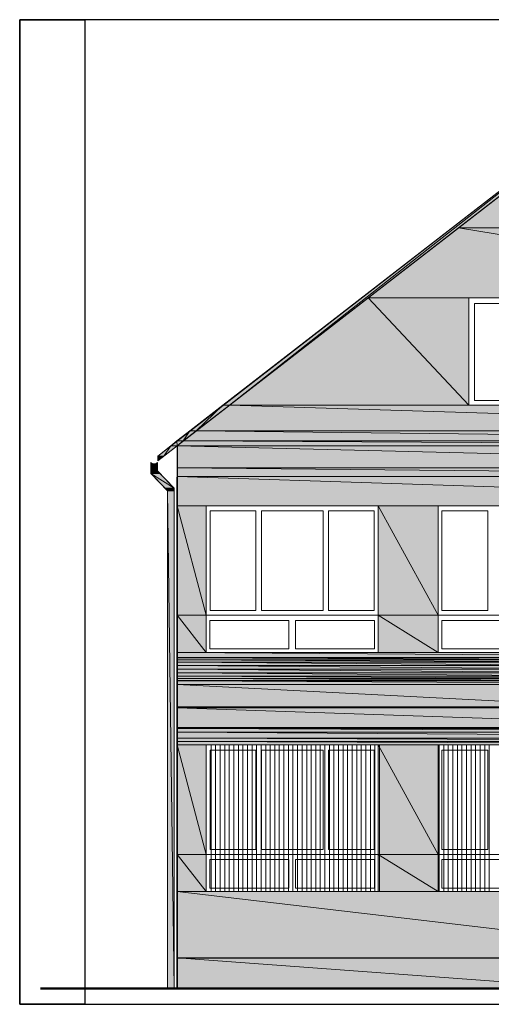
# Model space of a CAD drawing. Header units: centimetres. Extents: x -16053 to 7031, y -7778 to 254.
# Tile 217 of 256: x -1800 to -1142, y -1379 to -3. Entities that reach past the tile are written whole.
import ezdxf

# ---------------------------------------------------------------- set-up
doc = ezdxf.new("R2010")
doc.units = ezdxf.units.CM
doc.header["$MEASUREMENT"] = 0
doc.layers.get('0').update_dxf_attribs({"linetype": 'CONTINUOUS'})
doc.layers.add('OPISY ELEKTRYCZNE', color=120, linetype='CONTINUOUS')

msp = doc.modelspace()

# ---------------------------------------------------------------- hatches: boundary and pattern name
at = {"true_color": 0xe0e2df}
h = msp.add_hatch(color=254, dxfattribs=at)
h.paths.add_polyline_path([(-1516.516, -541.718), (-1507.255, -541.718), (-961.499, -111.563)])
h.paths.add_polyline_path([(-1507.255, -541.718), (-961.499, -111.563), (-952.568, -111.563)])
h = msp.add_hatch(color=254, dxfattribs=at)
h.paths.add_polyline_path([(-1187.574, -293.977), (-981.014, -293.977), (-1111.83, -235.102)])
h.paths.add_polyline_path([(-981.014, -293.977), (-1111.83, -235.102), (-981.014, -235.102)])
h = msp.add_hatch(color=254, dxfattribs=at)
h.paths.add_polyline_path([(-1313.76, -391.883), (-591.046, -391.883), (-1187.574, -293.977)])
h.paths.add_polyline_path([(-591.046, -391.883), (-1187.574, -293.977), (-717.232, -293.977)])
h = msp.add_hatch(color=254, dxfattribs=at)
h.paths.add_polyline_path([(-1507.255, -541.718), (-1173.186, -541.718), (-1313.76, -391.883)])
h.paths.add_polyline_path([(-1173.186, -541.718), (-1313.76, -391.883), (-1173.186, -391.883)])
h = msp.add_hatch(color=254, dxfattribs=at)
h.paths.add_polyline_path([(-1562.657, -577.605), (-1553.727, -577.605), (-1516.516, -541.718)])
h.paths.add_polyline_path([(-1553.727, -577.605), (-1516.516, -541.718), (-1507.255, -541.718)])
h = msp.add_hatch(color=254, dxfattribs=at)
h.paths.add_polyline_path([(-1553.727, -577.605), (-351.41, -577.605), (-1507.255, -541.718)])
h.paths.add_polyline_path([(-351.41, -577.605), (-1507.255, -541.718), (-397.551, -541.718)])
h = msp.add_hatch(color=254, dxfattribs=at)
h.paths.add_polyline_path([(-1580.849, -591.662), (-1571.919, -591.662), (-1562.657, -577.605)])
h.paths.add_polyline_path([(-1571.919, -591.662), (-1562.657, -577.605), (-1553.727, -577.605)])
h = msp.add_hatch(color=254, dxfattribs=at)
h.paths.add_polyline_path([(-1571.919, -591.662), (-333.218, -591.662), (-1553.727, -577.605)])
h.paths.add_polyline_path([(-333.218, -591.662), (-1553.727, -577.605), (-351.41, -577.605)])
h = msp.add_hatch(color=254, dxfattribs=at)
h.paths.add_polyline_path([(-1607.476, -612.831), (-1598.71, -612.831), (-1589.284, -598.443)])
h.paths.add_polyline_path([(-1598.71, -612.831), (-1589.284, -598.443), (-1580.519, -598.443)])
h = msp.add_hatch(color=254, dxfattribs=at)
h.paths.add_polyline_path([(-1589.284, -598.443), (-1580.519, -598.443), (-1580.849, -591.662)])
h.paths.add_polyline_path([(-1580.519, -598.443), (-1580.849, -591.662), (-1571.919, -591.662)])
h = msp.add_hatch(color=254, dxfattribs=at)
h.paths.add_polyline_path([(-1580.519, -598.443), (-324.288, -598.443), (-1571.919, -591.662)])
h.paths.add_polyline_path([(-324.288, -598.443), (-1571.919, -591.662), (-333.218, -591.662)])
h = msp.add_hatch(color=254, dxfattribs=at)
h.paths.add_polyline_path([(-1580.519, -629.369), (-324.288, -629.369), (-1580.519, -598.443)])
h.paths.add_polyline_path([(-324.288, -629.369), (-1580.519, -598.443), (-324.288, -598.443)])
h = msp.add_hatch(color=254, dxfattribs=at)
h.paths.add_polyline_path([(-1607.476, -618.289), (-1606.318, -618.289), (-1607.476, -612.831)])
h.paths.add_polyline_path([(-1606.318, -618.289), (-1607.476, -612.831), (-1598.71, -612.831)])
for points in [[(-1607.476, -618.289), (-1606.318, -618.289), (-1607.476, -619.612)], [(-1607.972, -621.762), (-1610.452, -623.416), (-1607.972, -623.416)]]:
    msp.add_hatch(color=254, dxfattribs=at).paths.add_polyline_path(points)
h = msp.add_hatch(color=254, dxfattribs=at)
h.paths.add_polyline_path([(-1616.902, -623.416), (-1613.925, -623.416), (-1616.902, -621.762)])
h.paths.add_polyline_path([(-1613.925, -623.416), (-1616.902, -621.762)])
h = msp.add_hatch(color=254, dxfattribs=at)
h.paths.add_polyline_path([(-1616.902, -633.504), (-1607.972, -633.504), (-1616.902, -623.416)])
h.paths.add_polyline_path([(-1607.972, -633.504), (-1616.902, -623.416), (-1607.972, -623.416)])
h = msp.add_hatch(color=254, dxfattribs=at)
h.paths.add_polyline_path([(-1580.519, -641.111), (-324.288, -641.111), (-1580.519, -629.369)])
h.paths.add_polyline_path([(-324.288, -641.111), (-1580.519, -629.369), (-324.288, -629.369)])
h = msp.add_hatch(color=254, dxfattribs=at)
h.paths.add_polyline_path([(-1616.902, -633.504), (-1607.972, -633.504), (-1616.902, -637.307)])
h.paths.add_polyline_path([(-1607.972, -633.504), (-1616.902, -637.307), (-1604.664, -637.307)])
h = msp.add_hatch(color=254, dxfattribs=at)
h.paths.add_polyline_path([(-1596.891, -657.649), (-1584.653, -657.649), (-1616.902, -637.307)])
h.paths.add_polyline_path([(-1584.653, -657.649), (-1616.902, -637.307), (-1604.664, -637.307)])
h = msp.add_hatch(color=254, dxfattribs=at)
h.paths.add_polyline_path([(-1580.519, -682.291), (-324.288, -682.291), (-1580.519, -641.111)])
h.paths.add_polyline_path([(-324.288, -682.291), (-1580.519, -641.111), (-324.288, -641.111)])
h = msp.add_hatch(color=254, dxfattribs=at)
h.paths.add_polyline_path([(-1596.891, -657.649), (-1584.653, -657.649), (-1593.584, -661.453)])
h.paths.add_polyline_path([(-1584.653, -657.649), (-1593.584, -661.453), (-1584.653, -661.453)])
h = msp.add_hatch(color=254, dxfattribs=at)
h.paths.add_polyline_path([(-1593.584, -1356.713), (-1584.653, -1356.713), (-1593.584, -661.453)])
h.paths.add_polyline_path([(-1584.653, -1356.713), (-1593.584, -661.453), (-1584.653, -661.453)])
h = msp.add_hatch(color=254, dxfattribs=at)
h.paths.add_polyline_path([(-1580.519, -835.103), (-1539.835, -835.103), (-1580.519, -682.291)])
h.paths.add_polyline_path([(-1539.835, -835.103), (-1580.519, -682.291), (-1539.835, -682.291)])
h = msp.add_hatch(color=254, dxfattribs=at)
h.paths.add_polyline_path([(-1299.702, -835.103), (-1216.35, -835.103), (-1299.702, -682.291)])
h.paths.add_polyline_path([(-1216.35, -835.103), (-1299.702, -682.291), (-1216.35, -682.291)])
h = msp.add_hatch(color=254, dxfattribs=at)
h.paths.add_polyline_path([(-1580.519, -887.198), (-1539.835, -887.198), (-1580.519, -835.103)])
h.paths.add_polyline_path([(-1539.835, -887.198), (-1580.519, -835.103), (-1539.835, -835.103)])
h = msp.add_hatch(color=254, dxfattribs=at)
h.paths.add_polyline_path([(-1299.702, -887.198), (-1216.35, -887.198), (-1299.702, -835.103)])
h.paths.add_polyline_path([(-1216.35, -887.198), (-1299.702, -835.103), (-1216.35, -835.103)])
h = msp.add_hatch(color=254, dxfattribs=at)
h.paths.add_polyline_path([(-1580.519, -894.309), (-584.597, -894.309), (-1580.519, -887.198)])
h.paths.add_polyline_path([(-584.597, -894.309), (-1580.519, -887.198), (-584.597, -887.198)])
h = msp.add_hatch(color=254, dxfattribs=at)
h.paths.add_polyline_path([(-1580.519, -894.805), (-944.465, -894.805), (-1580.519, -894.309)])
h.paths.add_polyline_path([(-944.465, -894.805), (-1580.519, -894.309), (-939.503, -894.309)])
h = msp.add_hatch(color=254, dxfattribs=at)
h.paths.add_polyline_path([(-1580.519, -897.286), (-949.261, -897.286), (-1580.519, -894.805)])
h.paths.add_polyline_path([(-949.261, -897.286), (-1580.519, -894.805), (-944.465, -894.805)])
h = msp.add_hatch(color=254, dxfattribs=at)
h.paths.add_polyline_path([(-1580.519, -900.759), (-953.065, -900.759), (-1580.519, -897.286)])
h.paths.add_polyline_path([(-953.065, -900.759), (-1580.519, -897.286), (-949.261, -897.286)])
h = msp.add_hatch(color=254, dxfattribs=at)
h.paths.add_polyline_path([(-1580.519, -905.389), (-955.049, -905.389), (-1580.519, -900.759)])
h.paths.add_polyline_path([(-955.049, -905.389), (-1580.519, -900.759), (-953.065, -900.759)])
h = msp.add_hatch(color=254, dxfattribs=at)
h.paths.add_polyline_path([(-1580.519, -910.516), (-956.041, -910.516), (-1580.519, -905.389)])
h.paths.add_polyline_path([(-956.041, -910.516), (-1580.519, -905.389), (-955.049, -905.389)])
h = msp.add_hatch(color=254, dxfattribs=at)
h.paths.add_polyline_path([(-1580.519, -915.478), (-955.049, -915.478), (-1580.519, -910.516)])
h.paths.add_polyline_path([(-955.049, -915.478), (-1580.519, -910.516), (-956.041, -910.516)])
h = msp.add_hatch(color=254, dxfattribs=at)
h.paths.add_polyline_path([(-1580.519, -920.108), (-953.065, -920.108), (-1580.519, -915.478)])
h.paths.add_polyline_path([(-953.065, -920.108), (-1580.519, -915.478), (-955.049, -915.478)])
h = msp.add_hatch(color=254, dxfattribs=at)
h.paths.add_polyline_path([(-1580.519, -923.581), (-949.261, -923.581), (-1580.519, -920.108)])
h.paths.add_polyline_path([(-949.261, -923.581), (-1580.519, -920.108), (-953.065, -920.108)])
h = msp.add_hatch(color=254, dxfattribs=at)
h.paths.add_polyline_path([(-1580.519, -926.062), (-944.465, -926.062), (-1580.519, -923.581)])
h.paths.add_polyline_path([(-944.465, -926.062), (-1580.519, -923.581), (-949.261, -923.581)])
h = msp.add_hatch(color=254, dxfattribs=at)
h.paths.add_polyline_path([(-1580.519, -926.558), (-939.503, -926.558), (-1580.519, -926.062)])
h.paths.add_polyline_path([(-939.503, -926.558), (-1580.519, -926.062), (-944.465, -926.062)])
h = msp.add_hatch(color=254, dxfattribs=at)
h.paths.add_polyline_path([(-1580.519, -931.685), (-584.597, -931.685), (-1580.519, -926.558)])
h.paths.add_polyline_path([(-584.597, -931.685), (-1580.519, -926.558), (-584.597, -926.558)])
h = msp.add_hatch(color=254, dxfattribs=at)
h.paths.add_polyline_path([(-1580.519, -962.942), (-974.564, -962.942), (-1580.519, -931.685)])
h.paths.add_polyline_path([(-974.564, -962.942), (-1580.519, -931.685), (-974.564, -931.685)])
h = msp.add_hatch(color=254, dxfattribs=at)
h.paths.add_polyline_path([(-1580.519, -964.596), (-324.288, -964.596), (-1580.519, -962.942)])
h.paths.add_polyline_path([(-324.288, -964.596), (-1580.519, -962.942), (-324.288, -962.942)])
h = msp.add_hatch(color=254, dxfattribs=at)
h.paths.add_polyline_path([(-1580.519, -991.718), (-770.484, -991.718), (-1580.519, -964.596)])
h.paths.add_polyline_path([(-770.484, -991.718), (-1580.519, -964.596), (-770.484, -964.596)])
h = msp.add_hatch(color=254, dxfattribs=at)
h.paths.add_polyline_path([(-1580.519, -993.372), (-324.288, -993.372), (-1580.519, -991.718)])
h.paths.add_polyline_path([(-324.288, -993.372), (-1580.519, -991.718), (-324.288, -991.718)])
h = msp.add_hatch(color=254, dxfattribs=at)
h.paths.add_polyline_path([(-1580.519, -998.499), (-324.288, -998.499), (-1580.519, -993.372)])
h.paths.add_polyline_path([(-324.288, -998.499), (-1580.519, -993.372), (-324.288, -993.372)])
h = msp.add_hatch(color=254, dxfattribs=at)
h.paths.add_polyline_path([(-1580.519, -1006.602), (-324.288, -1006.602), (-1580.519, -998.499)])
h.paths.add_polyline_path([(-324.288, -1006.602), (-1580.519, -998.499), (-324.288, -998.499)])
h = msp.add_hatch(color=254, dxfattribs=at)
h.paths.add_polyline_path([(-1580.519, -1011.564), (-324.288, -1011.564), (-1580.519, -1006.602)])
h.paths.add_polyline_path([(-324.288, -1011.564), (-1580.519, -1006.602), (-324.288, -1006.602)])
h = msp.add_hatch(color=254, dxfattribs=at)
h.paths.add_polyline_path([(-1580.519, -1016.36), (-324.288, -1016.36), (-1580.519, -1011.564)])
h.paths.add_polyline_path([(-324.288, -1016.36), (-1580.519, -1011.564), (-324.288, -1011.564)])
h = msp.add_hatch(color=254, dxfattribs=at)
h.paths.add_polyline_path([(-1580.519, -1169.502), (-1539.835, -1169.502), (-1580.519, -1016.36)])
h.paths.add_polyline_path([(-1539.835, -1169.502), (-1580.519, -1016.36), (-1539.835, -1016.36)])
h = msp.add_hatch(color=254, dxfattribs=at)
h.paths.add_polyline_path([(-1299.702, -1169.502), (-1216.35, -1169.502), (-1299.702, -1016.36)])
h.paths.add_polyline_path([(-1216.35, -1169.502), (-1299.702, -1016.36), (-1216.35, -1016.36)])
h = msp.add_hatch(color=254, dxfattribs=at)
h.paths.add_polyline_path([(-1580.519, -1221.266), (-1539.835, -1221.266), (-1580.519, -1169.502)])
h.paths.add_polyline_path([(-1539.835, -1221.266), (-1580.519, -1169.502), (-1539.835, -1169.502)])
h = msp.add_hatch(color=254, dxfattribs=at)
h.paths.add_polyline_path([(-1299.702, -1221.266), (-1216.35, -1221.266), (-1299.702, -1169.502)])
h.paths.add_polyline_path([(-1216.35, -1221.266), (-1299.702, -1169.502), (-1216.35, -1169.502)])
h = msp.add_hatch(color=254, dxfattribs=at)
h.paths.add_polyline_path([(-1580.519, -1313.549), (-792.976, -1313.549), (-1580.519, -1221.266)])
h.paths.add_polyline_path([(-792.976, -1313.549), (-1580.519, -1221.266), (-792.976, -1221.266)])
h = msp.add_hatch(color=8)
h.paths.add_polyline_path([(-1580.519, -1356.713), (-999.537, -1356.713), (-1580.519, -1313.549)])
h.paths.add_polyline_path([(-999.537, -1356.713), (-1580.519, -1313.549), (-999.537, -1313.549)])

# ---------------------------------------------------------------- linework, layer by layer
at = {"color": 8, "linetype": 'Continuous', "lineweight": 18, "true_color": 0x767676}
for points in [[(-1607.476, -612.831), (-952.568, -104.286), (-324.288, -591.662)], [(-1607.476, -619.612), (-952.568, -111.563), (-324.288, -598.443)], [(-1607.476, -619.612), (-1607.476, -612.831), (-1607.476, -612.831)], [(-1539.835, -835.103), (-1299.702, -835.103), (-1299.702, -835.103)], [(-1216.35, -835.103), (-976.218, -835.103), (-976.218, -835.103)], [(-1539.835, -1169.502), (-1299.702, -1169.502), (-1299.702, -1169.502)], [(-1216.35, -1169.502), (-976.218, -1169.502), (-976.218, -1169.502)]]:
    msp.add_lwpolyline(points, dxfattribs=at)
at = {"color": 254, "linetype": 'Continuous', "lineweight": 5, "true_color": 0xe0e2df}
for points in [[(-1516.516, -541.718), (-1507.255, -541.718), (-961.499, -111.563)], [(-1507.255, -541.718), (-961.499, -111.563), (-952.568, -111.563)], [(-1187.574, -293.977), (-981.014, -293.977), (-1111.83, -235.102)], [(-1313.76, -391.883), (-591.046, -391.883), (-1187.574, -293.977)], [(-591.046, -391.883), (-1187.574, -293.977), (-717.232, -293.977)], [(-1507.255, -541.718), (-1173.186, -541.718), (-1313.76, -391.883)], [(-1173.186, -541.718), (-1313.76, -391.883), (-1173.186, -391.883)], [(-1562.657, -577.605), (-1553.727, -577.605), (-1516.516, -541.718)], [(-1553.727, -577.605), (-351.41, -577.605), (-1507.255, -541.718)], [(-1553.727, -577.605), (-1516.516, -541.718), (-1507.255, -541.718)], [(-351.41, -577.605), (-1507.255, -541.718), (-397.551, -541.718)], [(-1580.849, -591.662), (-1571.919, -591.662), (-1562.657, -577.605)], [(-1571.919, -591.662), (-333.218, -591.662), (-1553.727, -577.605)], [(-1571.919, -591.662), (-1562.657, -577.605), (-1553.727, -577.605)], [(-333.218, -591.662), (-1553.727, -577.605), (-351.41, -577.605)], [(-1607.476, -612.831), (-1598.71, -612.831), (-1589.284, -598.443)], [(-1598.71, -612.831), (-1589.284, -598.443), (-1580.519, -598.443)], [(-1589.284, -598.443), (-1580.519, -598.443), (-1580.849, -591.662)], [(-1580.519, -598.443), (-1580.849, -591.662), (-1571.919, -591.662)], [(-1580.519, -598.443), (-324.288, -598.443), (-1571.919, -591.662)], [(-1580.519, -629.369), (-324.288, -629.369), (-1580.519, -598.443)], [(-324.288, -629.369), (-1580.519, -598.443), (-324.288, -598.443)], [(-324.288, -598.443), (-1571.919, -591.662), (-333.218, -591.662)], [(-1607.476, -618.289), (-1606.318, -618.289), (-1607.476, -612.831)], [(-1606.318, -618.289), (-1607.476, -612.831), (-1598.71, -612.831)], [(-1607.476, -618.289), (-1606.318, -618.289), (-1607.476, -619.612)], [(-1616.902, -623.416), (-1613.925, -623.416), (-1616.902, -621.762)], [(-1613.925, -623.416), (-1616.902, -621.762)], [(-1610.949, -623.416), (-1610.949, -623.416), (-1616.902, -623.416)], [(-1610.949, -623.416), (-1616.902, -623.416), (-1613.925, -623.416)], [(-1616.902, -633.504), (-1607.972, -633.504), (-1616.902, -623.416)], [(-1607.972, -633.504), (-1616.902, -623.416), (-1607.972, -623.416)], [(-1610.949, -623.416), (-1607.972, -623.416), (-1610.452, -623.416)], [(-1607.972, -621.762), (-1610.452, -623.416), (-1607.972, -623.416)], [(-1607.972, -623.416), (-1610.452, -623.416)], [(-1580.519, -641.111), (-324.288, -641.111), (-1580.519, -629.369)], [(-324.288, -641.111), (-1580.519, -629.369), (-324.288, -629.369)], [(-1616.902, -633.504), (-1607.972, -633.504), (-1616.902, -637.307)], [(-1607.972, -633.504), (-1616.902, -637.307), (-1604.664, -637.307)], [(-1596.891, -657.649), (-1584.653, -657.649), (-1616.902, -637.307)], [(-1584.653, -657.649), (-1616.902, -637.307), (-1604.664, -637.307)], [(-1580.519, -682.291), (-324.288, -682.291), (-1580.519, -641.111)], [(-324.288, -682.291), (-1580.519, -641.111), (-324.288, -641.111)], [(-1596.891, -657.649), (-1584.653, -657.649), (-1593.584, -661.453)], [(-1584.653, -657.649), (-1593.584, -661.453), (-1584.653, -661.453)], [(-1593.584, -1356.713), (-1584.653, -1356.713), (-1593.584, -661.453)], [(-1584.653, -1356.713), (-1593.584, -661.453), (-1584.653, -661.453)], [(-1580.519, -835.103), (-1539.835, -835.103), (-1580.519, -682.291)], [(-1539.835, -835.103), (-1580.519, -682.291), (-1539.835, -682.291)], [(-1299.702, -835.103), (-1216.35, -835.103), (-1299.702, -682.291)], [(-1216.35, -835.103), (-1299.702, -682.291), (-1216.35, -682.291)], [(-1580.519, -887.198), (-1539.835, -887.198), (-1580.519, -835.103)], [(-1539.835, -887.198), (-1580.519, -835.103), (-1539.835, -835.103)], [(-1299.702, -887.198), (-1216.35, -887.198), (-1299.702, -835.103)], [(-1216.35, -887.198), (-1299.702, -835.103), (-1216.35, -835.103)], [(-1580.519, -894.309), (-584.597, -894.309), (-1580.519, -887.198)], [(-584.597, -894.309), (-1580.519, -887.198), (-584.597, -887.198)], [(-1580.519, -894.805), (-944.465, -894.805), (-1580.519, -894.309)], [(-944.465, -894.805), (-1580.519, -894.309), (-939.503, -894.309)], [(-1580.519, -897.286), (-949.261, -897.286), (-1580.519, -894.805)], [(-949.261, -897.286), (-1580.519, -894.805), (-944.465, -894.805)], [(-1580.519, -900.759), (-953.065, -900.759), (-1580.519, -897.286)], [(-953.065, -900.759), (-1580.519, -897.286), (-949.261, -897.286)], [(-1580.519, -905.389), (-955.049, -905.389), (-1580.519, -900.759)], [(-955.049, -905.389), (-1580.519, -900.759), (-953.065, -900.759)], [(-1580.519, -910.516), (-956.041, -910.516), (-1580.519, -905.389)], [(-956.041, -910.516), (-1580.519, -905.389), (-955.049, -905.389)], [(-1580.519, -915.478), (-955.049, -915.478), (-1580.519, -910.516)], [(-955.049, -915.478), (-1580.519, -910.516), (-956.041, -910.516)], [(-1580.519, -920.108), (-953.065, -920.108), (-1580.519, -915.478)], [(-953.065, -920.108), (-1580.519, -915.478), (-955.049, -915.478)], [(-1580.519, -923.581), (-949.261, -923.581), (-1580.519, -920.108)], [(-949.261, -923.581), (-1580.519, -920.108), (-953.065, -920.108)], [(-1580.519, -926.062), (-944.465, -926.062), (-1580.519, -923.581)], [(-944.465, -926.062), (-1580.519, -923.581), (-949.261, -923.581)], [(-1580.519, -926.558), (-939.503, -926.558), (-1580.519, -926.062)], [(-939.503, -926.558), (-1580.519, -926.062), (-944.465, -926.062)], [(-1580.519, -931.685), (-584.597, -931.685), (-1580.519, -926.558)], [(-584.597, -931.685), (-1580.519, -926.558), (-584.597, -926.558)], [(-1580.519, -962.942), (-974.564, -962.942), (-1580.519, -931.685)], [(-974.564, -962.942), (-1580.519, -931.685), (-974.564, -931.685)], [(-1580.519, -964.596), (-324.288, -964.596), (-1580.519, -962.942)], [(-324.288, -964.596), (-1580.519, -962.942), (-324.288, -962.942)], [(-1580.519, -991.718), (-770.484, -991.718), (-1580.519, -964.596)], [(-770.484, -991.718), (-1580.519, -964.596), (-770.484, -964.596)], [(-1580.519, -993.372), (-324.288, -993.372), (-1580.519, -991.718)], [(-324.288, -993.372), (-1580.519, -991.718), (-324.288, -991.718)], [(-1580.519, -998.499), (-324.288, -998.499), (-1580.519, -993.372)], [(-324.288, -998.499), (-1580.519, -993.372), (-324.288, -993.372)], [(-1580.519, -1006.602), (-324.288, -1006.602), (-1580.519, -998.499)], [(-324.288, -1006.602), (-1580.519, -998.499), (-324.288, -998.499)], [(-1580.519, -1011.564), (-324.288, -1011.564), (-1580.519, -1006.602)], [(-324.288, -1011.564), (-1580.519, -1006.602), (-324.288, -1006.602)], [(-1580.519, -1016.36), (-324.288, -1016.36), (-1580.519, -1011.564)], [(-324.288, -1016.36), (-1580.519, -1011.564), (-324.288, -1011.564)], [(-1580.519, -1169.502), (-1539.835, -1169.502), (-1580.519, -1016.36)], [(-1539.835, -1169.502), (-1580.519, -1016.36), (-1539.835, -1016.36)], [(-1299.702, -1169.502), (-1216.35, -1169.502), (-1299.702, -1016.36)], [(-1216.35, -1169.502), (-1299.702, -1016.36), (-1216.35, -1016.36)], [(-1580.519, -1221.266), (-1539.835, -1221.266), (-1580.519, -1169.502)], [(-1539.835, -1221.266), (-1580.519, -1169.502), (-1539.835, -1169.502)], [(-1299.702, -1221.266), (-1216.35, -1221.266), (-1299.702, -1169.502)], [(-1216.35, -1221.266), (-1299.702, -1169.502), (-1216.35, -1169.502)], [(-1580.519, -1313.549), (-792.976, -1313.549), (-1580.519, -1221.266)], [(-792.976, -1313.549), (-1580.519, -1221.266), (-792.976, -1221.266)]]:
    msp.add_lwpolyline(points, close=True, dxfattribs=at)
at = {"color": 8, "linetype": 'Continuous', "lineweight": 18, "true_color": 0x767676}
for points in [[(-1173.186, -541.718), (-992.756, -541.718), (-992.756, -391.883), (-1173.186, -391.883)], [(-1071.146, -535.268), (-1165.579, -535.268), (-1165.579, -399.49), (-1071.146, -399.49)], [(-1539.835, -887.198), (-1299.702, -887.198), (-1299.702, -682.291), (-1539.835, -682.291)], [(-1216.35, -887.198), (-976.218, -887.198), (-976.218, -682.291), (-1216.35, -682.291)], [(-1470.375, -689.402), (-1534.377, -689.402), (-1534.377, -828.322), (-1470.375, -828.322)], [(-1462.768, -828.322), (-1376.77, -828.322), (-1376.77, -689.402), (-1462.768, -689.402)], [(-1369.162, -689.402), (-1305.325, -689.402), (-1305.325, -828.322), (-1369.162, -828.322)], [(-1146.891, -689.402), (-1210.893, -689.402), (-1210.893, -828.322), (-1146.891, -828.322)], [(-1534.708, -882.071), (-1424.73, -882.071), (-1424.73, -842.214), (-1534.708, -842.214)], [(-1414.973, -842.214), (-1304.829, -842.214), (-1304.829, -882.071), (-1414.973, -882.071)], [(-1211.224, -882.071), (-1101.246, -882.071), (-1101.246, -842.214), (-1211.224, -842.214)], [(-1539.835, -1221.266), (-1299.702, -1221.266), (-1299.702, -1016.36), (-1539.835, -1016.36)], [(-1216.35, -1221.266), (-976.218, -1221.266), (-976.218, -1016.36), (-1216.35, -1016.36)], [(-1470.375, -1023.471), (-1534.377, -1023.471), (-1534.377, -1162.391), (-1470.375, -1162.391)], [(-1462.768, -1162.391), (-1376.77, -1162.391), (-1376.77, -1023.471), (-1462.768, -1023.471)], [(-1369.162, -1023.471), (-1305.325, -1023.471), (-1305.325, -1162.391), (-1369.162, -1162.391)], [(-1146.891, -1023.471), (-1210.893, -1023.471), (-1210.893, -1162.391), (-1146.891, -1162.391)], [(-1534.708, -1216.47), (-1424.73, -1216.47), (-1424.73, -1176.283), (-1534.708, -1176.283)], [(-1414.973, -1176.283), (-1304.829, -1176.283), (-1304.829, -1216.47), (-1414.973, -1216.47)], [(-1211.224, -1216.47), (-1101.246, -1216.47), (-1101.246, -1176.283), (-1211.224, -1176.283)]]:
    msp.add_lwpolyline(points, close=True, dxfattribs=at)
at = {"color": 7, "linetype": 'Continuous', "lineweight": 30}
for points in [[(-1580.519, -598.608), (-1580.519, -1356.713), (2094.936, -1356.713)], [(-1580.519, -1356.713), (-1580.519, -642.434), (-1580.519, -642.434)], [(-1580.519, -1356.713), (-1580.519, -1313.549), (1.347, -1313.549), (1628.361, -1313.549)]]:
    msp.add_lwpolyline(points, dxfattribs=at)
at = {"color": 8, "linetype": 'Continuous', "lineweight": 15, "true_color": 0x767676}
for points in [[(-1616.902, -621.762), (-1616.902, -637.307), (-1616.902, -637.307)], [(-1607.972, -621.762), (-1607.972, -633.504), (-1607.972, -633.504)], [(-1607.972, -633.504), (-1616.902, -637.307), (-1593.584, -661.453), (-1584.653, -657.649)], [(-1607.972, -633.504), (-1584.653, -657.649), (-1584.653, -1356.713)], [(-1593.584, -661.453), (-1593.584, -1356.713), (-1593.584, -1356.713)]]:
    msp.add_lwpolyline(points, dxfattribs=at)
at = {"color": 9, "linetype": 'Continuous', "lineweight": 5, "true_color": 0xbababa}
for points in [[(-1533.054, -1221.266), (-1533.054, -1016.36), (-1533.054, -1016.36)], [(-1526.604, -1221.266), (-1526.604, -1016.36), (-1526.604, -1016.36)], [(-1520.32, -1221.266), (-1520.32, -1016.36), (-1520.32, -1016.36)], [(-1514.036, -1221.266), (-1514.036, -1016.36), (-1514.036, -1016.36)], [(-1507.586, -1221.266), (-1507.586, -1016.36), (-1507.586, -1016.36)], [(-1501.301, -1221.266), (-1501.301, -1016.36), (-1501.301, -1016.36)], [(-1494.851, -1221.266), (-1494.851, -1016.36), (-1494.851, -1016.36)], [(-1488.567, -1221.266), (-1488.567, -1016.36), (-1488.567, -1016.36)], [(-1482.282, -1221.266), (-1482.282, -1016.36), (-1482.282, -1016.36)], [(-1475.833, -1221.266), (-1475.833, -1016.36), (-1475.833, -1016.36)], [(-1469.548, -1221.266), (-1469.548, -1016.36), (-1469.548, -1016.36)], [(-1463.098, -1221.266), (-1463.098, -1016.36), (-1463.098, -1016.36)], [(-1456.814, -1221.266), (-1456.814, -1016.36), (-1456.814, -1016.36)], [(-1450.529, -1221.266), (-1450.529, -1016.36), (-1450.529, -1016.36)], [(-1444.08, -1221.266), (-1444.08, -1016.36), (-1444.08, -1016.36)], [(-1437.795, -1221.266), (-1437.795, -1016.36), (-1437.795, -1016.36)], [(-1431.345, -1221.266), (-1431.345, -1016.36), (-1431.345, -1016.36)], [(-1425.061, -1221.266), (-1425.061, -1016.36), (-1425.061, -1016.36)], [(-1418.776, -1221.266), (-1418.776, -1016.36), (-1418.776, -1016.36)], [(-1412.326, -1221.266), (-1412.326, -1016.36), (-1412.326, -1016.36)], [(-1406.042, -1221.266), (-1406.042, -1016.36), (-1406.042, -1016.36)], [(-1399.592, -1221.266), (-1399.592, -1016.36), (-1399.592, -1016.36)], [(-1393.308, -1221.266), (-1393.308, -1016.36), (-1393.308, -1016.36)], [(-1387.023, -1221.266), (-1387.023, -1016.36), (-1387.023, -1016.36)], [(-1380.573, -1221.266), (-1380.573, -1016.36), (-1380.573, -1016.36)], [(-1374.289, -1221.266), (-1374.289, -1016.36), (-1374.289, -1016.36)], [(-1367.839, -1221.266), (-1367.839, -1016.36), (-1367.839, -1016.36)], [(-1361.555, -1221.266), (-1361.555, -1016.36), (-1361.555, -1016.36)], [(-1355.27, -1221.266), (-1355.27, -1016.36), (-1355.27, -1016.36)], [(-1348.82, -1221.266), (-1348.82, -1016.36), (-1348.82, -1016.36)], [(-1342.536, -1221.266), (-1342.536, -1016.36), (-1342.536, -1016.36)], [(-1336.086, -1221.266), (-1336.086, -1016.36), (-1336.086, -1016.36)], [(-1329.802, -1221.266), (-1329.802, -1016.36), (-1329.802, -1016.36)], [(-1323.517, -1221.266), (-1323.517, -1016.36), (-1323.517, -1016.36)], [(-1317.067, -1221.266), (-1317.067, -1016.36), (-1317.067, -1016.36)], [(-1310.783, -1221.266), (-1310.783, -1016.36), (-1310.783, -1016.36)], [(-1304.333, -1221.266), (-1304.333, -1016.36), (-1304.333, -1016.36)], [(-1298.049, -1221.266), (-1298.049, -1016.36), (-1298.049, -1016.36)], [(-1214.697, -1221.266), (-1214.697, -1016.36), (-1214.697, -1016.36)], [(-1208.247, -1221.266), (-1208.247, -1016.36), (-1208.247, -1016.36)], [(-1201.962, -1221.266), (-1201.962, -1016.36), (-1201.962, -1016.36)], [(-1195.678, -1221.266), (-1195.678, -1016.36), (-1195.678, -1016.36)], [(-1189.228, -1221.266), (-1189.228, -1016.36), (-1189.228, -1016.36)], [(-1182.944, -1221.266), (-1182.944, -1016.36), (-1182.944, -1016.36)], [(-1176.494, -1221.266), (-1176.494, -1016.36), (-1176.494, -1016.36)], [(-1170.209, -1221.266), (-1170.209, -1016.36), (-1170.209, -1016.36)], [(-1163.925, -1221.266), (-1163.925, -1016.36), (-1163.925, -1016.36)], [(-1157.475, -1221.266), (-1157.475, -1016.36), (-1157.475, -1016.36)], [(-1151.191, -1221.266), (-1151.191, -1016.36), (-1151.191, -1016.36)], [(-1144.741, -1221.266), (-1144.741, -1016.36), (-1144.741, -1016.36)]]:
    msp.add_lwpolyline(points, dxfattribs=at)
at = {"color": 8, "linetype": 'Continuous', "lineweight": 5}
for points in [[(-1580.519, -1356.713), (-999.537, -1356.713), (-1580.519, -1313.549)], [(-999.537, -1356.713), (-1580.519, -1313.549), (-999.537, -1313.549)]]:
    msp.add_lwpolyline(points, close=True, dxfattribs=at)
at = {"color": 7, "linetype": 'Continuous', "lineweight": 50}
msp.add_lwpolyline([(-1771.037, -1356.713), (2094.936, -1356.713)], dxfattribs=at)
at = {"color": 7, "linetype": 'Continuous', "lineweight": 18}
msp.add_lwpolyline([(-1747.718, -1356.713), (-1621.533, -1356.713), (-1621.533, -1356.713)], dxfattribs=at)
at = {"layer": 'OPISY ELEKTRYCZNE', "linetype": 'ByBlock'}
for points in [[(-1800.027, -3.091), (-1709.247, -3.091), (-1709.247, -1378.644), (-1800.027, -1378.644)], [(-1800.027, -1378.644), (2695.267, -1378.644), (2695.267, -3.091), (-1800.027, -3.091)]]:
    msp.add_lwpolyline(points, close=True, dxfattribs=at)

doc.saveas('drawing.dxf')
